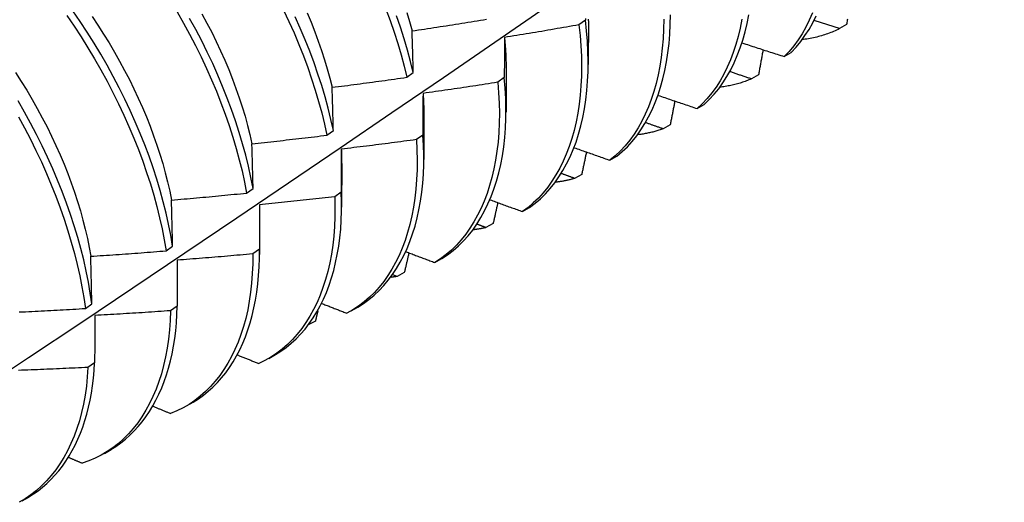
# Model space of a CAD drawing. Header units: inches. Extents: x 17 to 237, y 17 to 149.
# Tile 80 of 118: x 212.316 to 212.733, y 89.991 to 90.195. Entities that reach past the tile are written whole.
import ezdxf

# ---------------------------------------------------------------- set-up
doc = ezdxf.new("R2010")
doc.units = ezdxf.units.IN
doc.header["$MEASUREMENT"] = 0
doc.layers.add('Visible Edges(ANSI)', color=7, linetype='Continuous', lineweight=25)

msp = doc.modelspace()

# ---------------------------------------------------------------- linework, layer by layer
at = {"layer": 'Visible Edges(ANSI)'}
for p, q in [((212.55588, 90.1947), (212.55311, 90.19274)), ((212.55712, 90.19437), (212.5571, 90.17588)), ((212.66641, 90.19283), (212.6634, 90.19111)), ((212.64003, 90.17931), (212.643, 90.18109)), ((212.52232, 90.17427), (212.5223, 90.15579)), ((212.48031, 90.17055), (212.48304, 90.17253)), ((212.52156, 90.17038), (212.51878, 90.16842)), ((212.62913, 90.17156), (212.62611, 90.16984)), ((212.60319, 90.15731), (212.60617, 90.15908)), ((212.48753, 90.15418), (212.4875, 90.1357)), ((212.59177, 90.15043), (212.58875, 90.14873)), ((212.44647, 90.14603), (212.44921, 90.14801)), ((212.48712, 90.14612), (212.48433, 90.14416)), ((212.56626, 90.13545), (212.56924, 90.13721)), ((212.45273, 90.13409), (212.4527, 90.11561)), ((212.55433, 90.12945), (212.5513, 90.12777)), ((212.41252, 90.12156), (212.41526, 90.12353)), ((212.45256, 90.12192), (212.44977, 90.11996)), ((212.41793, 90.114), (212.41791, 90.09551)), ((212.52923, 90.11373), (212.53223, 90.11548)), ((212.51682, 90.10863), (212.51379, 90.10695)), ((212.37844, 90.09713), (212.3812, 90.0991)), ((212.41789, 90.09779), (212.41508, 90.09584)), ((212.38313, 90.09317), (212.38309, 90.07373)), ((212.49212, 90.09216), (212.49513, 90.09389)), ((212.4762, 90.08629), (212.47438, 90.08701)), ((212.47924, 90.08795), (212.4762, 90.08629)), ((212.34425, 90.07275), (212.34701, 90.07471)), ((212.38309, 90.07373), (212.38028, 90.07179)), ((212.45669, 90.07169), (212.45951, 90.07332)), ((212.44159, 90.06743), (212.43888, 90.06596)), ((212.4219, 90.0516), (212.42471, 90.05323)), ((212.34818, 90.04975), (212.34535, 90.04781)), ((212.3871, 90.03151), (212.38991, 90.03313)), ((212.3523, 90.01142), (212.35511, 90.01304)), ((212.3175, 89.99133), (212.32031, 89.99295))]:
    msp.add_line(p, q, dxfattribs=at)
at = {"layer": 'Visible Edges(ANSI)', "flags": 128}
for points in [[(212.29803, 90.03728), (212.32017, 90.05198), (212.34227, 90.0667), (212.36432, 90.08145), (212.38634, 90.09622), (212.40831, 90.11103), (212.43025, 90.12585), (212.45215, 90.14071), (212.474, 90.15558), (212.49582, 90.17048), (212.51759, 90.1854), (212.53933, 90.20034), (212.56102, 90.2153), (212.58268, 90.23027), (212.6043, 90.24527), (212.62587, 90.26028), (212.64741, 90.27531), (212.66891, 90.29035), (212.69037, 90.3054), (212.71179, 90.32047), (212.73316, 90.33554)], [(212.47146, 90.19938), (212.47326, 90.19453), (212.47493, 90.18969), (212.47647, 90.18487), (212.47788, 90.18007), (212.47917, 90.17529), (212.48031, 90.17055)], [(212.33641, 90.1967), (212.33948, 90.19221), (212.34246, 90.18765), (212.34535, 90.18304), (212.34814, 90.17838), (212.35083, 90.17368), (212.35342, 90.16893), (212.35591, 90.16415), (212.35829, 90.15935), (212.36056, 90.15452), (212.36272, 90.14968), (212.36477, 90.14483), (212.3667, 90.13997), (212.36851, 90.13512), (212.3702, 90.13028), (212.37176, 90.12545), (212.37321, 90.12065), (212.37452, 90.11587), (212.3757, 90.11112), (212.37675, 90.10641), (212.37766, 90.10174), (212.37844, 90.09713)], [(212.3812, 90.0991), (212.38041, 90.10372), (212.37949, 90.10839), (212.37843, 90.1131), (212.37724, 90.11785), (212.37591, 90.12263), (212.37446, 90.12744), (212.37289, 90.13227), (212.37119, 90.13712), (212.36937, 90.14197), (212.36743, 90.14682), (212.36537, 90.15167), (212.3632, 90.15651), (212.36092, 90.16134), (212.35854, 90.16614), (212.35604, 90.17092), (212.35344, 90.17566), (212.35074, 90.18036), (212.34795, 90.18502), (212.34505, 90.18962), (212.34206, 90.19417), (212.33898, 90.19866)], [(212.34707, 90.1963), (212.34956, 90.19259), (212.35197, 90.18884), (212.35431, 90.18505), (212.35657, 90.18122), (212.35875, 90.17735), (212.36085, 90.17346), (212.36287, 90.16955), (212.3648, 90.16562), (212.36665, 90.16167), (212.36841, 90.15772), (212.37008, 90.15376), (212.37165, 90.1498), (212.37313, 90.14584), (212.37452, 90.14189), (212.3758, 90.13795), (212.37699, 90.13403), (212.37808, 90.13013), (212.37906, 90.12626), (212.37994, 90.12242), (212.3807, 90.11861)], [(212.38309, 90.19819), (212.38578, 90.19348), (212.38837, 90.18873), (212.39085, 90.18395), (212.39323, 90.17915), (212.39549, 90.17432), (212.39765, 90.16948), (212.39969, 90.16463), (212.40162, 90.15977), (212.40342, 90.15492), (212.40511, 90.15008), (212.40667, 90.14526), (212.4081, 90.14045), (212.40941, 90.13567), (212.41058, 90.13093), (212.41161, 90.12622), (212.41252, 90.12156)], [(212.41526, 90.12353), (212.41435, 90.1282), (212.41331, 90.13291), (212.41212, 90.13766), (212.41081, 90.14244), (212.40937, 90.14725), (212.4078, 90.15207), (212.4061, 90.15692), (212.40429, 90.16177), (212.40235, 90.16662), (212.4003, 90.17147), (212.39814, 90.17631), (212.39586, 90.18114), (212.39348, 90.18594), (212.39098, 90.19072), (212.38839, 90.19546)], [(212.39359, 90.19737), (212.39569, 90.19348), (212.39771, 90.18956), (212.39964, 90.18563), (212.40149, 90.18169), (212.40325, 90.17773), (212.40491, 90.17377), (212.40649, 90.16981), (212.40797, 90.16585), (212.40935, 90.1619), (212.41064, 90.15797), (212.41182, 90.15405), (212.4129, 90.15015), (212.41388, 90.14628), (212.41475, 90.14244)], [(212.42817, 90.19895), (212.43043, 90.19412), (212.43258, 90.18928), (212.43462, 90.18443), (212.43654, 90.17958), (212.43834, 90.17473), (212.44002, 90.16989), (212.44157, 90.16506), (212.44299, 90.16026), (212.44429, 90.15548), (212.44545, 90.15074), (212.44647, 90.14603)], [(212.44921, 90.14801), (212.44818, 90.15272), (212.44701, 90.15747), (212.4457, 90.16225), (212.44427, 90.16705), (212.44271, 90.17188), (212.44102, 90.17672), (212.43921, 90.18157), (212.43728, 90.18642), (212.43523, 90.19127), (212.43307, 90.19611)], [(212.43809, 90.19775), (212.43975, 90.19379), (212.44133, 90.18983), (212.44281, 90.18587), (212.44419, 90.18192), (212.44547, 90.17798), (212.44665, 90.17407), (212.44773, 90.17017), (212.4487, 90.1663)], [(212.48304, 90.17253), (212.48189, 90.17728), (212.48059, 90.18205), (212.47917, 90.18686), (212.47762, 90.19168), (212.47594, 90.19652)], [(212.4803, 90.198), (212.48148, 90.19408), (212.48255, 90.19018)], [(212.48255, 90.19018), (212.48386, 90.19038), (212.48518, 90.19057), (212.48649, 90.19077), (212.48781, 90.19096), (212.48912, 90.19116), (212.49043, 90.19136), (212.49175, 90.19156), (212.49306, 90.19176), (212.49437, 90.19196), (212.49568, 90.19216), (212.497, 90.19236), (212.49831, 90.19257), (212.49962, 90.19277), (212.50093, 90.19298), (212.50225, 90.19319), (212.50356, 90.19339), (212.50487, 90.1936), (212.50618, 90.19382), (212.50749, 90.19403), (212.5088, 90.19424), (212.51011, 90.19445), (212.51142, 90.19467), (212.51273, 90.19488), (212.51404, 90.1951)], [(212.55588, 90.1954), (212.55588, 90.1947)], [(212.55709, 90.19507), (212.55708, 90.1944)], [(212.58903, 90.19509), (212.58896, 90.19092), (212.58876, 90.18685), (212.58843, 90.18286), (212.58796, 90.17898), (212.58737, 90.1752), (212.58665, 90.17152), (212.58581, 90.16796), (212.58483, 90.16451), (212.58374, 90.16118), (212.58252, 90.15797), (212.58118, 90.1549), (212.57972, 90.15196), (212.57814, 90.14915), (212.57645, 90.14649), (212.57464, 90.14397), (212.57271, 90.1416), (212.57067, 90.13939), (212.56852, 90.13734), (212.56626, 90.13545)], [(212.56924, 90.13721), (212.5715, 90.13911), (212.57364, 90.14118), (212.57567, 90.1434), (212.57759, 90.14578), (212.57939, 90.14831), (212.58108, 90.15098), (212.58265, 90.1538), (212.5841, 90.15675), (212.58543, 90.15984), (212.58664, 90.16305), (212.58772, 90.16639), (212.58869, 90.16985), (212.58952, 90.17342), (212.59023, 90.1771), (212.59081, 90.18089), (212.59127, 90.18479), (212.59159, 90.18878), (212.59178, 90.19286), (212.59184, 90.19703)], [(212.62213, 90.19507), (212.6214, 90.19139), (212.62055, 90.18783), (212.61957, 90.18439), (212.61848, 90.18106), (212.61725, 90.17787), (212.61591, 90.1748), (212.61444, 90.17186), (212.61286, 90.16906), (212.61116, 90.16641), (212.60934, 90.1639), (212.6074, 90.16155), (212.60535, 90.15935), (212.60319, 90.15731)], [(212.60617, 90.15908), (212.60832, 90.16113), (212.61037, 90.16334), (212.61229, 90.16571), (212.6141, 90.16823), (212.6158, 90.17089), (212.61737, 90.1737), (212.61883, 90.17665), (212.62016, 90.17973), (212.62138, 90.18294), (212.62247, 90.18627), (212.62343, 90.18972), (212.62427, 90.19329), (212.62499, 90.19697)], [(212.65199, 90.19776), (212.65064, 90.19469), (212.64917, 90.19176), (212.64758, 90.18898), (212.64587, 90.18633), (212.64404, 90.18384), (212.64209, 90.18149), (212.64003, 90.17931)], [(212.643, 90.18109), (212.64506, 90.18329), (212.64699, 90.18564), (212.64881, 90.18815), (212.65051, 90.19081), (212.6521, 90.1936), (212.65356, 90.19654)], [(212.66681, 90.19517), (212.66673, 90.1947), (212.66665, 90.19424), (212.66657, 90.19377), (212.66649, 90.1933), (212.66641, 90.19283)], [(212.55311, 90.19274), (212.5518, 90.1925), (212.55049, 90.19227), (212.54918, 90.19203), (212.54787, 90.1918), (212.54656, 90.19157), (212.54525, 90.19134), (212.54394, 90.19111), (212.54263, 90.19088), (212.54131, 90.19065), (212.54, 90.19043), (212.53869, 90.1902), (212.53738, 90.18998), (212.53607, 90.18976), (212.53475, 90.18953), (212.53344, 90.18931), (212.53213, 90.18909), (212.53082, 90.18888), (212.5295, 90.18866), (212.52819, 90.18844), (212.52687, 90.18823), (212.52556, 90.18801), (212.52425, 90.1878), (212.52293, 90.18759), (212.52162, 90.18738)], [(212.55311, 90.19274), (212.5536, 90.18825), (212.55395, 90.18383), (212.55417, 90.17949), (212.55424, 90.17523), (212.55418, 90.17106), (212.55399, 90.16698), (212.55367, 90.163), (212.55321, 90.15911), (212.55262, 90.15532), (212.55191, 90.15164), (212.55106, 90.14807), (212.5501, 90.14462), (212.549, 90.14129), (212.54779, 90.13808), (212.54645, 90.135), (212.545, 90.13205), (212.54343, 90.12924), (212.54174, 90.12657), (212.53993, 90.12404), (212.53801, 90.12166), (212.53598, 90.11944), (212.53384, 90.11737), (212.53159, 90.11547), (212.52923, 90.11373)], [(212.53223, 90.11548), (212.53458, 90.11723), (212.53682, 90.11915), (212.53895, 90.12123), (212.54098, 90.12346), (212.54289, 90.12585), (212.54468, 90.12839), (212.54636, 90.13107), (212.54793, 90.13389), (212.54937, 90.13685), (212.5507, 90.13994), (212.5519, 90.14316), (212.55299, 90.1465), (212.55394, 90.14997), (212.55478, 90.15354), (212.55548, 90.15723), (212.55606, 90.16102), (212.55651, 90.16492), (212.55682, 90.16891), (212.557, 90.173), (212.55705, 90.17718), (212.55697, 90.18144), (212.55674, 90.18579), (212.55638, 90.19021), (212.55588, 90.1947)], [(212.6634, 90.19111), (212.66279, 90.1908), (212.66218, 90.19051), (212.66156, 90.19023), (212.66094, 90.18995), (212.66031, 90.18969), (212.65968, 90.18943), (212.65905, 90.18919), (212.6584, 90.18895), (212.65776, 90.18872), (212.65711, 90.18851), (212.65645, 90.1883), (212.65579, 90.1881), (212.65513, 90.18791), (212.65446, 90.18773), (212.65378, 90.18756), (212.6531, 90.1874), (212.65242, 90.18725), (212.65174, 90.1871), (212.65105, 90.18697), (212.65035, 90.18685), (212.64965, 90.18673), (212.64895, 90.18663), (212.64824, 90.18653), (212.64753, 90.18645)], [(212.6634, 90.19111), (212.66295, 90.19125), (212.66251, 90.1914), (212.66206, 90.19154), (212.66161, 90.19168), (212.66117, 90.19183), (212.66072, 90.19197), (212.66028, 90.19212), (212.65983, 90.19226), (212.65938, 90.19241), (212.65894, 90.19255), (212.65849, 90.19269), (212.65804, 90.19284), (212.6576, 90.19298), (212.65715, 90.19313), (212.65671, 90.19327), (212.65626, 90.19342), (212.65582, 90.19356), (212.65537, 90.19371), (212.65492, 90.19385), (212.65448, 90.194), (212.65403, 90.19415), (212.65359, 90.19429), (212.65314, 90.19444), (212.6527, 90.19458)], [(212.48304, 90.17253), (212.48302, 90.17328), (212.483, 90.17403), (212.48298, 90.17477), (212.48296, 90.17551), (212.48294, 90.17626), (212.48292, 90.177), (212.4829, 90.17774), (212.48288, 90.17848), (212.48286, 90.17922), (212.48284, 90.17996), (212.48282, 90.1807), (212.4828, 90.18143), (212.48278, 90.18217), (212.48276, 90.1829), (212.48274, 90.18363), (212.48272, 90.18437), (212.48269, 90.1851), (212.48267, 90.18583), (212.48265, 90.18656), (212.48263, 90.18728), (212.48261, 90.18801), (212.48259, 90.18874), (212.48257, 90.18946), (212.48255, 90.19018)], [(212.52162, 90.18738), (212.52161, 90.18668), (212.52161, 90.18599), (212.52161, 90.18529), (212.5216, 90.18459), (212.5216, 90.18389), (212.5216, 90.18318), (212.52159, 90.18248), (212.52159, 90.18178), (212.52159, 90.18107), (212.52158, 90.18037), (212.52158, 90.17966), (212.52158, 90.17895), (212.52158, 90.17824), (212.52157, 90.17753), (212.52157, 90.17682), (212.52157, 90.17611), (212.52157, 90.1754), (212.52157, 90.17468), (212.52156, 90.17397), (212.52156, 90.17325), (212.52156, 90.17254), (212.52156, 90.17182), (212.52156, 90.1711), (212.52156, 90.17038)], [(212.52162, 90.18738), (212.52168, 90.18682), (212.52173, 90.18626), (212.52178, 90.1857), (212.52183, 90.18514), (212.52188, 90.18458), (212.52193, 90.18403), (212.52197, 90.18348), (212.52201, 90.18292), (212.52205, 90.18237), (212.52208, 90.18182), (212.52212, 90.18128), (212.52214, 90.18073), (212.52217, 90.18019), (212.5222, 90.17964), (212.52222, 90.1791), (212.52224, 90.17856), (212.52225, 90.17802), (212.52227, 90.17749), (212.52228, 90.17695), (212.52229, 90.17642), (212.52229, 90.17589), (212.5223, 90.17535), (212.5223, 90.17483), (212.5223, 90.1743)], [(212.62225, 90.18507), (212.62299, 90.18483), (212.62373, 90.18459), (212.62447, 90.18434), (212.62521, 90.1841), (212.62595, 90.18386), (212.62669, 90.18362), (212.62743, 90.18338), (212.62817, 90.18314), (212.62891, 90.1829), (212.62965, 90.18266), (212.63039, 90.18242), (212.63113, 90.18218), (212.63187, 90.18194), (212.63261, 90.1817), (212.63335, 90.18146), (212.63409, 90.18122), (212.63483, 90.18098), (212.63557, 90.18074), (212.63632, 90.1805), (212.63706, 90.18026), (212.6378, 90.18002), (212.63854, 90.17979), (212.63929, 90.17955), (212.64003, 90.17931)], [(212.63108, 90.18219), (212.631, 90.18175), (212.63091, 90.18131), (212.63083, 90.18087), (212.63075, 90.18042), (212.63067, 90.17998), (212.63059, 90.17954), (212.63051, 90.17909), (212.63043, 90.17865), (212.63035, 90.17821), (212.63027, 90.17777), (212.63019, 90.17732), (212.63011, 90.17688), (212.63003, 90.17644), (212.62995, 90.17599), (212.62986, 90.17555), (212.62978, 90.17511), (212.6297, 90.17466), (212.62962, 90.17422), (212.62954, 90.17378), (212.62946, 90.17333), (212.62937, 90.17289), (212.62929, 90.17244), (212.62921, 90.172), (212.62913, 90.17156)], [(212.31472, 90.17257), (212.31714, 90.16882), (212.31947, 90.16503), (212.32174, 90.1612), (212.32392, 90.15734), (212.32602, 90.15345), (212.32804, 90.14954), (212.32997, 90.14561), (212.33181, 90.14166), (212.33357, 90.13771), (212.33524, 90.13375), (212.33681, 90.12978), (212.3383, 90.12582), (212.33968, 90.12187), (212.34097, 90.11794), (212.34216, 90.11402), (212.34325, 90.11012), (212.34423, 90.10624), (212.34511, 90.1024), (212.34589, 90.09859), (212.34656, 90.09483)], [(212.4487, 90.1663), (212.45002, 90.16646), (212.45134, 90.16663), (212.45266, 90.16679), (212.45398, 90.16696), (212.45529, 90.16713), (212.45661, 90.1673), (212.45793, 90.16747), (212.45925, 90.16765), (212.46057, 90.16782), (212.46189, 90.168), (212.4632, 90.16817), (212.46452, 90.16835), (212.46584, 90.16853), (212.46715, 90.1687), (212.46847, 90.16888), (212.46979, 90.16907), (212.4711, 90.16925), (212.47242, 90.16943), (212.47374, 90.16961), (212.47505, 90.1698), (212.47637, 90.16999), (212.47768, 90.17017), (212.479, 90.17036), (212.48031, 90.17055)], [(212.49513, 90.09389), (212.49757, 90.09549), (212.49991, 90.09726), (212.50214, 90.09919), (212.50427, 90.10128), (212.50628, 90.10353), (212.50818, 90.10592), (212.50997, 90.10847), (212.51165, 90.11116), (212.51321, 90.11399), (212.51465, 90.11695), (212.51597, 90.12005), (212.51717, 90.12327), (212.51825, 90.12662), (212.5192, 90.13008), (212.52003, 90.13366), (212.52073, 90.13735), (212.5213, 90.14115), (212.52175, 90.14505), (212.52205, 90.14905), (212.52223, 90.15314), (212.52227, 90.15733), (212.52217, 90.1616), (212.52193, 90.16595), (212.52156, 90.17038)], [(212.62611, 90.16984), (212.62573, 90.16997), (212.62536, 90.1701), (212.62498, 90.17023), (212.6246, 90.17035), (212.62422, 90.17048), (212.62385, 90.17061), (212.62347, 90.17074), (212.62309, 90.17086), (212.62271, 90.17099), (212.62234, 90.17112), (212.62196, 90.17125), (212.62158, 90.17137), (212.6212, 90.1715), (212.62083, 90.17163), (212.62045, 90.17176), (212.62007, 90.17189), (212.6197, 90.17201), (212.61932, 90.17214), (212.61894, 90.17227), (212.61856, 90.1724), (212.61819, 90.17253), (212.61781, 90.17266), (212.61743, 90.17278), (212.61706, 90.17291)], [(212.44921, 90.14801), (212.44919, 90.14879), (212.44917, 90.14956), (212.44915, 90.15033), (212.44913, 90.1511), (212.44911, 90.15187), (212.44909, 90.15264), (212.44907, 90.1534), (212.44904, 90.15417), (212.44902, 90.15494), (212.449, 90.1557), (212.44898, 90.15646), (212.44896, 90.15723), (212.44894, 90.15799), (212.44892, 90.15875), (212.4489, 90.15951), (212.44887, 90.16027), (212.44885, 90.16102), (212.44883, 90.16178), (212.44881, 90.16253), (212.44879, 90.16329), (212.44877, 90.16404), (212.44874, 90.16479), (212.44872, 90.16555), (212.4487, 90.1663)], [(212.51878, 90.16842), (212.51746, 90.16821), (212.51615, 90.168), (212.51483, 90.1678), (212.51352, 90.16759), (212.5122, 90.16739), (212.51088, 90.16719), (212.50957, 90.16699), (212.50825, 90.16679), (212.50693, 90.16659), (212.50561, 90.16639), (212.5043, 90.1662), (212.50298, 90.166), (212.50166, 90.16581), (212.50034, 90.16561), (212.49902, 90.16542), (212.4977, 90.16523), (212.49639, 90.16504), (212.49507, 90.16485), (212.49375, 90.16466), (212.49243, 90.16448), (212.49111, 90.16429), (212.48979, 90.16411), (212.48847, 90.16392), (212.48715, 90.16374)], [(212.51878, 90.16842), (212.51915, 90.16399), (212.51937, 90.15965), (212.51946, 90.15538), (212.51941, 90.1512), (212.51923, 90.14712), (212.51891, 90.14313), (212.51846, 90.13923), (212.51787, 90.13544), (212.51716, 90.13176), (212.51632, 90.12819), (212.51536, 90.12473), (212.51427, 90.1214), (212.51306, 90.11818), (212.51173, 90.1151), (212.51028, 90.11215), (212.50871, 90.10933), (212.50703, 90.10665), (212.50523, 90.10411), (212.50332, 90.10173), (212.50129, 90.09949), (212.49916, 90.09741), (212.49692, 90.0955), (212.49458, 90.09374), (212.49212, 90.09216)], [(212.62611, 90.16984), (212.62559, 90.16962), (212.62507, 90.16941), (212.62454, 90.1692), (212.62401, 90.169), (212.62348, 90.1688), (212.62294, 90.16861), (212.6224, 90.16843), (212.62185, 90.16825), (212.62131, 90.16808), (212.62076, 90.16792), (212.6202, 90.16777), (212.61965, 90.16762), (212.61909, 90.16747), (212.61852, 90.16734), (212.61796, 90.16721), (212.61739, 90.16708), (212.61682, 90.16697), (212.61625, 90.16686), (212.61567, 90.16675), (212.61509, 90.16666), (212.61451, 90.16657), (212.61392, 90.16648), (212.61333, 90.1664), (212.61274, 90.16633)], [(212.48715, 90.16374), (212.48715, 90.16302), (212.48714, 90.1623), (212.48714, 90.16157), (212.48714, 90.16084), (212.48714, 90.16012), (212.48714, 90.15939), (212.48713, 90.15866), (212.48713, 90.15793), (212.48713, 90.1572), (212.48713, 90.15647), (212.48713, 90.15574), (212.48713, 90.155), (212.48713, 90.15427), (212.48713, 90.15353), (212.48713, 90.15279), (212.48712, 90.15206), (212.48712, 90.15132), (212.48712, 90.15058), (212.48712, 90.14984), (212.48712, 90.14909), (212.48712, 90.14835), (212.48712, 90.14761), (212.48712, 90.14686), (212.48712, 90.14612)], [(212.48715, 90.16374), (212.48718, 90.16333), (212.48721, 90.16293), (212.48724, 90.16252), (212.48726, 90.16212), (212.48729, 90.16171), (212.48731, 90.16131), (212.48734, 90.16091), (212.48736, 90.16051), (212.48738, 90.16011), (212.4874, 90.15971), (212.48741, 90.15931), (212.48743, 90.15891), (212.48744, 90.15851), (212.48746, 90.15812), (212.48747, 90.15772), (212.48748, 90.15732), (212.48749, 90.15693), (212.4875, 90.15654), (212.4875, 90.15615), (212.48751, 90.15575), (212.48751, 90.15536), (212.48751, 90.15497), (212.48751, 90.15459), (212.48751, 90.1542)], [(212.58674, 90.16286), (212.58742, 90.16263), (212.58811, 90.1624), (212.58879, 90.16217), (212.58948, 90.16193), (212.59016, 90.1617), (212.59084, 90.16147), (212.59153, 90.16124), (212.59221, 90.161), (212.5929, 90.16077), (212.59358, 90.16054), (212.59427, 90.16031), (212.59495, 90.16008), (212.59564, 90.15985), (212.59632, 90.15961), (212.59701, 90.15938), (212.5977, 90.15915), (212.59838, 90.15892), (212.59907, 90.15869), (212.59975, 90.15846), (212.60044, 90.15823), (212.60113, 90.158), (212.60181, 90.15777), (212.6025, 90.15754), (212.60319, 90.15731)], [(212.34701, 90.07471), (212.34635, 90.07928), (212.34555, 90.0839), (212.34462, 90.08858), (212.34355, 90.09329), (212.34235, 90.09804), (212.34102, 90.10283), (212.33956, 90.10764), (212.33798, 90.11247), (212.33627, 90.11731), (212.33445, 90.12217), (212.3325, 90.12702), (212.33044, 90.13187), (212.32827, 90.13671), (212.32599, 90.14154), (212.3236, 90.14634), (212.3211, 90.15111), (212.3185, 90.15585), (212.31579, 90.16055)], [(212.59374, 90.16049), (212.59365, 90.16007), (212.59357, 90.15965), (212.59349, 90.15923), (212.59341, 90.15881), (212.59333, 90.15839), (212.59325, 90.15798), (212.59317, 90.15756), (212.59308, 90.15714), (212.593, 90.15672), (212.59292, 90.1563), (212.59284, 90.15588), (212.59276, 90.15546), (212.59267, 90.15504), (212.59259, 90.15462), (212.59251, 90.1542), (212.59243, 90.15379), (212.59235, 90.15337), (212.59226, 90.15295), (212.59218, 90.15253), (212.5921, 90.15211), (212.59202, 90.15169), (212.59193, 90.15127), (212.59185, 90.15085), (212.59177, 90.15043)], [(212.31589, 90.15387), (212.31848, 90.14913), (212.32097, 90.14435), (212.32335, 90.13955), (212.32563, 90.13472), (212.32779, 90.12988), (212.32984, 90.12503), (212.33178, 90.12018), (212.33359, 90.11532), (212.33529, 90.11048), (212.33686, 90.10565), (212.33831, 90.10084), (212.33963, 90.09606), (212.34082, 90.09131), (212.34188, 90.0866), (212.34281, 90.08193), (212.3436, 90.07731), (212.34425, 90.07275)], [(212.58875, 90.14873), (212.58844, 90.14884), (212.58813, 90.14895), (212.58783, 90.14905), (212.58752, 90.14916), (212.58721, 90.14927), (212.58691, 90.14938), (212.5866, 90.14948), (212.5863, 90.14959), (212.58599, 90.1497), (212.58568, 90.14981), (212.58538, 90.14992), (212.58507, 90.15002), (212.58476, 90.15013), (212.58446, 90.15024), (212.58415, 90.15035), (212.58385, 90.15046), (212.58354, 90.15056), (212.58324, 90.15067), (212.58293, 90.15078), (212.58262, 90.15089), (212.58232, 90.151), (212.58201, 90.1511), (212.58171, 90.15121), (212.5814, 90.15132)], [(212.41475, 90.14244), (212.41608, 90.14257), (212.4174, 90.14271), (212.41872, 90.14285), (212.42004, 90.143), (212.42137, 90.14314), (212.42269, 90.14328), (212.42401, 90.14342), (212.42534, 90.14357), (212.42666, 90.14372), (212.42798, 90.14386), (212.4293, 90.14401), (212.43062, 90.14416), (212.43195, 90.14431), (212.43327, 90.14446), (212.43459, 90.14462), (212.43591, 90.14477), (212.43723, 90.14492), (212.43855, 90.14508), (212.43987, 90.14524), (212.44119, 90.14539), (212.44251, 90.14555), (212.44383, 90.14571), (212.44515, 90.14587), (212.44647, 90.14603)], [(212.4595, 90.07332), (212.46191, 90.07482), (212.46423, 90.07649), (212.46644, 90.07831), (212.46855, 90.08029), (212.47056, 90.08241), (212.47247, 90.08468), (212.47427, 90.08709), (212.47596, 90.08964), (212.47755, 90.09232), (212.47902, 90.09513), (212.48038, 90.09807), (212.48163, 90.10113), (212.48276, 90.10431), (212.48377, 90.1076), (212.48467, 90.11101), (212.48544, 90.11452), (212.4861, 90.11815), (212.48663, 90.12187), (212.48703, 90.12569), (212.48731, 90.1296), (212.48746, 90.1336), (212.48748, 90.13769), (212.48737, 90.14186), (212.48712, 90.14612)], [(212.58875, 90.14873), (212.58832, 90.14858), (212.58789, 90.14843), (212.58746, 90.14828), (212.58702, 90.14814), (212.58659, 90.14801), (212.58615, 90.14788), (212.58571, 90.14775), (212.58527, 90.14762), (212.58483, 90.14751), (212.58438, 90.14739), (212.58393, 90.14728), (212.58348, 90.14717), (212.58303, 90.14707), (212.58258, 90.14697), (212.58212, 90.14688), (212.58167, 90.14679), (212.58121, 90.1467), (212.58075, 90.14662), (212.58029, 90.14654), (212.57982, 90.14647), (212.57936, 90.1464), (212.57889, 90.14634), (212.57842, 90.14628), (212.57795, 90.14622)], [(212.41526, 90.12353), (212.41524, 90.12433), (212.41522, 90.12513), (212.4152, 90.12593), (212.41518, 90.12672), (212.41516, 90.12752), (212.41514, 90.12831), (212.41512, 90.12911), (212.4151, 90.1299), (212.41508, 90.13069), (212.41506, 90.13148), (212.41503, 90.13227), (212.41501, 90.13306), (212.41499, 90.13384), (212.41497, 90.13463), (212.41495, 90.13541), (212.41493, 90.1362), (212.41491, 90.13698), (212.41488, 90.13776), (212.41486, 90.13855), (212.41484, 90.13933), (212.41482, 90.14011), (212.4148, 90.14088), (212.41477, 90.14166), (212.41475, 90.14244)], [(212.48433, 90.14416), (212.48301, 90.14398), (212.48169, 90.1438), (212.48037, 90.14362), (212.47905, 90.14345), (212.47773, 90.14327), (212.4764, 90.1431), (212.47508, 90.14293), (212.47376, 90.14276), (212.47244, 90.14258), (212.47111, 90.14242), (212.46979, 90.14225), (212.46847, 90.14208), (212.46714, 90.14191), (212.46582, 90.14175), (212.4645, 90.14158), (212.46317, 90.14142), (212.46185, 90.14126), (212.46052, 90.1411), (212.4592, 90.14094), (212.45788, 90.14078), (212.45655, 90.14062), (212.45523, 90.14047), (212.4539, 90.14031), (212.45258, 90.14016)], [(212.48433, 90.14416), (212.48457, 90.1398), (212.48467, 90.13553), (212.48463, 90.13135), (212.48446, 90.12725), (212.48415, 90.12326), (212.4837, 90.11936), (212.48313, 90.11556), (212.48242, 90.11188), (212.48159, 90.1083), (212.48063, 90.10484), (212.47955, 90.1015), (212.47834, 90.09829), (212.47701, 90.0952), (212.47556, 90.09224), (212.474, 90.08941), (212.47232, 90.08673), (212.47053, 90.08419), (212.46862, 90.08179), (212.4666, 90.07955), (212.46448, 90.07746), (212.46225, 90.07553), (212.45991, 90.07376), (212.45747, 90.07216), (212.45493, 90.07073)], [(212.55119, 90.14074), (212.55181, 90.14052), (212.55244, 90.1403), (212.55307, 90.14007), (212.55369, 90.13985), (212.55432, 90.13963), (212.55495, 90.13941), (212.55557, 90.13919), (212.5562, 90.13897), (212.55683, 90.13875), (212.55746, 90.13853), (212.55808, 90.13831), (212.55871, 90.13809), (212.55934, 90.13787), (212.55997, 90.13765), (212.5606, 90.13743), (212.56122, 90.13721), (212.56185, 90.13699), (212.56248, 90.13677), (212.56311, 90.13655), (212.56374, 90.13633), (212.56437, 90.13611), (212.565, 90.13589), (212.56563, 90.13567), (212.56626, 90.13545)], [(212.45258, 90.14016), (212.45257, 90.13941), (212.45257, 90.13866), (212.45257, 90.13791), (212.45257, 90.13716), (212.45257, 90.13641), (212.45257, 90.13565), (212.45257, 90.1349), (212.45257, 90.13414), (212.45257, 90.13338), (212.45257, 90.13263), (212.45257, 90.13187), (212.45257, 90.13111), (212.45257, 90.13035), (212.45257, 90.12959), (212.45256, 90.12882), (212.45256, 90.12806), (212.45256, 90.1273), (212.45256, 90.12653), (212.45256, 90.12576), (212.45256, 90.125), (212.45256, 90.12423), (212.45256, 90.12346), (212.45256, 90.12269), (212.45256, 90.12192)], [(212.45258, 90.14016), (212.45259, 90.1399), (212.4526, 90.13965), (212.45261, 90.13939), (212.45262, 90.13913), (212.45263, 90.13888), (212.45264, 90.13862), (212.45265, 90.13837), (212.45266, 90.13812), (212.45267, 90.13786), (212.45268, 90.13761), (212.45268, 90.13736), (212.45269, 90.1371), (212.4527, 90.13685), (212.4527, 90.1366), (212.45271, 90.13635), (212.45271, 90.1361), (212.45271, 90.13585), (212.45272, 90.13559), (212.45272, 90.13534), (212.45272, 90.13509), (212.45272, 90.13485), (212.45272, 90.1346), (212.45272, 90.13435), (212.45272, 90.1341)], [(212.55631, 90.13893), (212.55623, 90.13854), (212.55615, 90.13814), (212.55606, 90.13775), (212.55598, 90.13735), (212.5559, 90.13696), (212.55582, 90.13656), (212.55574, 90.13617), (212.55565, 90.13577), (212.55557, 90.13538), (212.55549, 90.13498), (212.55541, 90.13459), (212.55532, 90.13419), (212.55524, 90.1338), (212.55516, 90.1334), (212.55508, 90.13301), (212.55499, 90.13261), (212.55491, 90.13222), (212.55483, 90.13182), (212.55475, 90.13143), (212.55466, 90.13103), (212.55458, 90.13064), (212.5545, 90.13024), (212.55441, 90.12985), (212.55433, 90.12945)], [(212.5513, 90.12777), (212.55107, 90.12785), (212.55084, 90.12794), (212.55061, 90.12802), (212.55037, 90.12811), (212.55014, 90.12819), (212.54991, 90.12828), (212.54968, 90.12836), (212.54944, 90.12845), (212.54921, 90.12853), (212.54898, 90.12862), (212.54875, 90.1287), (212.54852, 90.12879), (212.54828, 90.12887), (212.54805, 90.12896), (212.54782, 90.12904), (212.54759, 90.12913), (212.54736, 90.12921), (212.54712, 90.1293), (212.54689, 90.12938), (212.54666, 90.12947), (212.54643, 90.12955), (212.5462, 90.12964), (212.54596, 90.12972), (212.54573, 90.12981)], [(212.5513, 90.12777), (212.55098, 90.12767), (212.55065, 90.12758), (212.55032, 90.12748), (212.54999, 90.1274), (212.54966, 90.12731), (212.54932, 90.12722), (212.54899, 90.12714), (212.54865, 90.12706), (212.54832, 90.12699), (212.54798, 90.12691), (212.54764, 90.12684), (212.5473, 90.12677), (212.54696, 90.1267), (212.54662, 90.12664), (212.54628, 90.12657), (212.54594, 90.12651), (212.54559, 90.12645), (212.54525, 90.1264), (212.5449, 90.12634), (212.54455, 90.12629), (212.54421, 90.12624), (212.54386, 90.1262), (212.54351, 90.12615), (212.54316, 90.12611)], [(212.3807, 90.11861), (212.38203, 90.11872), (212.38336, 90.11883), (212.38468, 90.11895), (212.38601, 90.11906), (212.38734, 90.11918), (212.38866, 90.11929), (212.38999, 90.11941), (212.39132, 90.11953), (212.39264, 90.11965), (212.39397, 90.11977), (212.39529, 90.11989), (212.39662, 90.12001), (212.39794, 90.12013), (212.39927, 90.12026), (212.40059, 90.12038), (212.40192, 90.12051), (212.40324, 90.12064), (212.40457, 90.12077), (212.40589, 90.1209), (212.40722, 90.12103), (212.40854, 90.12116), (212.40987, 90.12129), (212.41119, 90.12142), (212.41252, 90.12156)], [(212.44977, 90.11996), (212.44988, 90.11568), (212.44985, 90.11149), (212.44969, 90.10739), (212.44939, 90.10338), (212.44895, 90.09948), (212.44838, 90.09568), (212.44768, 90.09199), (212.44686, 90.08841), (212.4459, 90.08495), (212.44482, 90.0816), (212.44362, 90.07838), (212.44229, 90.07529), (212.44085, 90.07233), (212.43929, 90.0695), (212.43762, 90.06681), (212.43583, 90.06426), (212.43393, 90.06186), (212.43191, 90.0596), (212.4298, 90.05751), (212.42757, 90.05556), (212.42524, 90.05378), (212.42281, 90.05217), (212.42028, 90.05072), (212.41765, 90.04944)], [(212.44977, 90.11996), (212.44844, 90.11981), (212.44711, 90.11966), (212.44579, 90.11951), (212.44446, 90.11937), (212.44314, 90.11922), (212.44181, 90.11907), (212.44048, 90.11893), (212.43916, 90.11878), (212.43783, 90.11864), (212.4365, 90.1185), (212.43517, 90.11836), (212.43385, 90.11822), (212.43252, 90.11808), (212.43119, 90.11795), (212.42986, 90.11781), (212.42853, 90.11768), (212.4272, 90.11754), (212.42588, 90.11741), (212.42455, 90.11728), (212.42322, 90.11715), (212.42189, 90.11702), (212.42056, 90.11689), (212.41923, 90.11676), (212.4179, 90.11664)], [(212.4247, 90.05323), (212.42701, 90.05468), (212.42923, 90.05628), (212.43137, 90.05801), (212.43341, 90.05989), (212.43535, 90.0619), (212.43721, 90.06405), (212.43896, 90.06632), (212.44062, 90.06872), (212.44218, 90.07125), (212.44364, 90.0739), (212.44499, 90.07666), (212.44624, 90.07954), (212.44739, 90.08254), (212.44843, 90.08564), (212.44935, 90.08884), (212.45017, 90.09215), (212.45088, 90.09556), (212.45147, 90.09906), (212.45195, 90.10265), (212.45231, 90.10634), (212.45256, 90.11011), (212.45268, 90.11397), (212.45268, 90.1179), (212.45256, 90.12192)], [(212.3812, 90.0991), (212.38118, 90.09992), (212.38116, 90.10075), (212.38114, 90.10157), (212.38112, 90.10239), (212.3811, 90.10321), (212.38108, 90.10403), (212.38106, 90.10485), (212.38104, 90.10567), (212.38102, 90.10648), (212.381, 90.1073), (212.38098, 90.10811), (212.38096, 90.10893), (212.38094, 90.10974), (212.38092, 90.11055), (212.3809, 90.11136), (212.38088, 90.11217), (212.38085, 90.11298), (212.38083, 90.11379), (212.38081, 90.11459), (212.38079, 90.1154), (212.38077, 90.1162), (212.38075, 90.11701), (212.38073, 90.11781), (212.3807, 90.11861)], [(212.4179, 90.11664), (212.4179, 90.11586), (212.4179, 90.11509), (212.4179, 90.11431), (212.4179, 90.11353), (212.4179, 90.11275), (212.4179, 90.11198), (212.4179, 90.1112), (212.4179, 90.11041), (212.4179, 90.10963), (212.41789, 90.10885), (212.41789, 90.10807), (212.41789, 90.10728), (212.41789, 90.10649), (212.41789, 90.10571), (212.41789, 90.10492), (212.41789, 90.10413), (212.41789, 90.10334), (212.41789, 90.10255), (212.41789, 90.10176), (212.41789, 90.10097), (212.41789, 90.10017), (212.41789, 90.09938), (212.41789, 90.09858), (212.41789, 90.09779)], [(212.4179, 90.11664), (212.4179, 90.11652), (212.41791, 90.11641), (212.41791, 90.1163), (212.41791, 90.11619), (212.41791, 90.11608), (212.41791, 90.11597), (212.41792, 90.11586), (212.41792, 90.11575), (212.41792, 90.11564), (212.41792, 90.11553), (212.41792, 90.11542), (212.41792, 90.11531), (212.41792, 90.1152), (212.41792, 90.11509), (212.41793, 90.11499), (212.41793, 90.11488), (212.41793, 90.11477), (212.41793, 90.11466), (212.41793, 90.11455), (212.41793, 90.11444), (212.41793, 90.11433), (212.41793, 90.11422), (212.41793, 90.11411), (212.41793, 90.114)], [(212.5156, 90.1187), (212.51617, 90.11849), (212.51673, 90.11828), (212.5173, 90.11807), (212.51787, 90.11787), (212.51843, 90.11766), (212.519, 90.11745), (212.51957, 90.11724), (212.52014, 90.11704), (212.5207, 90.11683), (212.52127, 90.11662), (212.52184, 90.11641), (212.52241, 90.11621), (212.52297, 90.116), (212.52354, 90.11579), (212.52411, 90.11559), (212.52468, 90.11538), (212.52525, 90.11517), (212.52582, 90.11497), (212.52639, 90.11476), (212.52696, 90.11455), (212.52753, 90.11435), (212.5281, 90.11414), (212.52866, 90.11394), (212.52923, 90.11373)], [(212.5188, 90.11753), (212.51872, 90.11715), (212.51863, 90.11678), (212.51855, 90.11641), (212.51847, 90.11604), (212.51839, 90.11567), (212.51831, 90.1153), (212.51822, 90.11493), (212.51814, 90.11456), (212.51806, 90.11419), (212.51798, 90.11382), (212.5179, 90.11345), (212.51781, 90.11308), (212.51773, 90.11271), (212.51765, 90.11234), (212.51757, 90.11197), (212.51748, 90.1116), (212.5174, 90.11122), (212.51732, 90.11085), (212.51724, 90.11048), (212.51715, 90.11011), (212.51707, 90.10974), (212.51699, 90.10937), (212.5169, 90.109), (212.51682, 90.10863)], [(212.51379, 90.10695), (212.51363, 90.10701), (212.51348, 90.10707), (212.51332, 90.10713), (212.51316, 90.10719), (212.51301, 90.10725), (212.51285, 90.10731), (212.5127, 90.10737), (212.51254, 90.10742), (212.51239, 90.10748), (212.51223, 90.10754), (212.51208, 90.1076), (212.51192, 90.10766), (212.51177, 90.10772), (212.51161, 90.10778), (212.51146, 90.10784), (212.5113, 90.1079), (212.51114, 90.10796), (212.51099, 90.10801), (212.51083, 90.10807), (212.51068, 90.10813), (212.51052, 90.10819), (212.51037, 90.10825), (212.51021, 90.10831), (212.51006, 90.10837)], [(212.51379, 90.10695), (212.51357, 90.1069), (212.51334, 90.10685), (212.51312, 90.1068), (212.5129, 90.10675), (212.51268, 90.10671), (212.51245, 90.10666), (212.51223, 90.10661), (212.51201, 90.10657), (212.51178, 90.10653), (212.51156, 90.10649), (212.51133, 90.10644), (212.51111, 90.1064), (212.51088, 90.10636), (212.51065, 90.10633), (212.51043, 90.10629), (212.5102, 90.10625), (212.50997, 90.10622), (212.50974, 90.10619), (212.50951, 90.10615), (212.50928, 90.10612), (212.50905, 90.10609), (212.50882, 90.10606), (212.50859, 90.10603), (212.50836, 90.106)], [(212.34656, 90.09483), (212.34789, 90.09491), (212.34922, 90.09499), (212.35054, 90.09508), (212.35187, 90.09517), (212.3532, 90.09526), (212.35453, 90.09535), (212.35586, 90.09544), (212.35719, 90.09553), (212.35852, 90.09562), (212.35985, 90.09571), (212.36118, 90.09581), (212.36251, 90.0959), (212.36383, 90.096), (212.36516, 90.0961), (212.36649, 90.0962), (212.36782, 90.0963), (212.36915, 90.0964), (212.37047, 90.0965), (212.3718, 90.0966), (212.37313, 90.0967), (212.37446, 90.09681), (212.37578, 90.09691), (212.37711, 90.09702), (212.37844, 90.09713)], [(212.41508, 90.09584), (212.41507, 90.09164), (212.41492, 90.08753), (212.41462, 90.08351), (212.4142, 90.0796), (212.41364, 90.0758), (212.41295, 90.0721), (212.41212, 90.06852), (212.41117, 90.06505), (212.4101, 90.0617), (212.4089, 90.05848), (212.40758, 90.05538), (212.40614, 90.05241), (212.40459, 90.04958), (212.40291, 90.04688), (212.40113, 90.04433), (212.39923, 90.04192), (212.39723, 90.03966), (212.39511, 90.03755), (212.39289, 90.0356), (212.39057, 90.03381), (212.38815, 90.03218), (212.38563, 90.03072), (212.38301, 90.02943), (212.38029, 90.02831)], [(212.41508, 90.09584), (212.41375, 90.09572), (212.41242, 90.09559), (212.41109, 90.09547), (212.40976, 90.09535), (212.40843, 90.09523), (212.4071, 90.09511), (212.40577, 90.095), (212.40444, 90.09488), (212.40311, 90.09477), (212.40178, 90.09465), (212.40044, 90.09454), (212.39911, 90.09443), (212.39778, 90.09432), (212.39645, 90.09421), (212.39512, 90.0941), (212.39379, 90.09399), (212.39245, 90.09389), (212.39112, 90.09378), (212.38979, 90.09368), (212.38846, 90.09358), (212.38712, 90.09347), (212.38579, 90.09337), (212.38446, 90.09327), (212.38313, 90.09317)], [(212.38989, 90.03316), (212.39211, 90.03454), (212.39424, 90.03606), (212.39629, 90.03771), (212.39826, 90.03949), (212.40014, 90.0414), (212.40194, 90.04342), (212.40365, 90.04557), (212.40527, 90.04783), (212.4068, 90.0502), (212.40824, 90.05269), (212.40958, 90.05529), (212.41083, 90.05799), (212.41199, 90.0608), (212.41304, 90.06371), (212.414, 90.06671), (212.41485, 90.06982), (212.4156, 90.07301), (212.41625, 90.0763), (212.4168, 90.07968), (212.41723, 90.08314), (212.41756, 90.08668), (212.41778, 90.09031), (212.41789, 90.09401), (212.41789, 90.09779)], [(212.4812, 90.09627), (212.48112, 90.09593), (212.48104, 90.09558), (212.48096, 90.09523), (212.48088, 90.09489), (212.4808, 90.09454), (212.48072, 90.09419), (212.48063, 90.09385), (212.48055, 90.0935), (212.48047, 90.09315), (212.48039, 90.09281), (212.48031, 90.09246), (212.48023, 90.09211), (212.48014, 90.09177), (212.48006, 90.09142), (212.47998, 90.09107), (212.4799, 90.09073), (212.47982, 90.09038), (212.47973, 90.09003), (212.47965, 90.08969), (212.47957, 90.08934), (212.47949, 90.08899), (212.47941, 90.08865), (212.47932, 90.0883), (212.47924, 90.08795)], [(212.47998, 90.09674), (212.48048, 90.09655), (212.48099, 90.09635), (212.48149, 90.09616), (212.482, 90.09597), (212.4825, 90.09578), (212.48301, 90.09559), (212.48351, 90.0954), (212.48402, 90.09521), (212.48452, 90.09502), (212.48503, 90.09482), (212.48554, 90.09463), (212.48604, 90.09444), (212.48655, 90.09425), (212.48705, 90.09406), (212.48756, 90.09387), (212.48807, 90.09368), (212.48857, 90.09349), (212.48908, 90.0933), (212.48959, 90.09311), (212.49009, 90.09292), (212.4906, 90.09273), (212.49111, 90.09254), (212.49162, 90.09235), (212.49212, 90.09216)], [(212.34701, 90.07471), (212.347, 90.07556), (212.34698, 90.07641), (212.34696, 90.07726), (212.34694, 90.0781), (212.34692, 90.07895), (212.34691, 90.07979), (212.34689, 90.08064), (212.34687, 90.08148), (212.34685, 90.08232), (212.34683, 90.08316), (212.34681, 90.084), (212.34679, 90.08484), (212.34678, 90.08568), (212.34676, 90.08651), (212.34674, 90.08735), (212.34672, 90.08818), (212.3467, 90.08902), (212.34668, 90.08985), (212.34666, 90.09068), (212.34664, 90.09151), (212.34662, 90.09234), (212.3466, 90.09317), (212.34658, 90.094), (212.34656, 90.09483)], [(212.4762, 90.08629), (212.47609, 90.08627), (212.47598, 90.08625), (212.47587, 90.08623), (212.47577, 90.08622), (212.47566, 90.0862), (212.47555, 90.08618), (212.47544, 90.08616), (212.47533, 90.08615), (212.47522, 90.08613), (212.47511, 90.08611), (212.475, 90.0861), (212.47489, 90.08608), (212.47478, 90.08606), (212.47467, 90.08605), (212.47456, 90.08603), (212.47445, 90.08602), (212.47434, 90.086), (212.47423, 90.08599), (212.47412, 90.08597), (212.47401, 90.08596), (212.4739, 90.08594), (212.47379, 90.08593), (212.47368, 90.08592), (212.47356, 90.0859)], [(212.44432, 90.07486), (212.44476, 90.07469), (212.44521, 90.07452), (212.44565, 90.07434), (212.44609, 90.07417), (212.44653, 90.074), (212.44697, 90.07382), (212.44741, 90.07365), (212.44785, 90.07348), (212.44829, 90.07331), (212.44874, 90.07313), (212.44918, 90.07296), (212.44962, 90.07279), (212.45006, 90.07262), (212.4505, 90.07245), (212.45095, 90.07227), (212.45139, 90.0721), (212.45183, 90.07193), (212.45227, 90.07176), (212.45271, 90.07159), (212.45316, 90.07141), (212.4536, 90.07124), (212.45404, 90.07107), (212.45449, 90.0709), (212.45493, 90.07073)], [(212.3163, 90.07126), (212.31763, 90.07132), (212.31896, 90.07138), (212.3203, 90.07144), (212.32163, 90.07151), (212.32296, 90.07157), (212.32429, 90.07164), (212.32562, 90.07171), (212.32695, 90.07177), (212.32828, 90.07184), (212.32961, 90.07191), (212.33094, 90.07198), (212.33227, 90.07205), (212.3336, 90.07213), (212.33493, 90.0722), (212.33627, 90.07228), (212.3376, 90.07235), (212.33893, 90.07243), (212.34026, 90.07251), (212.34159, 90.07259), (212.34292, 90.07267), (212.34425, 90.07275)], [(212.38028, 90.07179), (212.38014, 90.06767), (212.37986, 90.06365), (212.37944, 90.05973), (212.37889, 90.05591), (212.37821, 90.05221), (212.37739, 90.04862), (212.37645, 90.04515), (212.37538, 90.0418), (212.37419, 90.03857), (212.37287, 90.03547), (212.37144, 90.03249), (212.36988, 90.02966), (212.36821, 90.02696), (212.36643, 90.0244), (212.36454, 90.02198), (212.36254, 90.01972), (212.36043, 90.0176), (212.35822, 90.01564), (212.3559, 90.01384), (212.35348, 90.0122), (212.35097, 90.01072), (212.34836, 90.00942), (212.34566, 90.00828), (212.34286, 90.00733)], [(212.38028, 90.07179), (212.37894, 90.07169), (212.37761, 90.0716), (212.37628, 90.0715), (212.37494, 90.07141), (212.37361, 90.07132), (212.37228, 90.07123), (212.37094, 90.07114), (212.36961, 90.07105), (212.36827, 90.07096), (212.36694, 90.07088), (212.36561, 90.07079), (212.36427, 90.07071), (212.36294, 90.07062), (212.3616, 90.07054), (212.36027, 90.07046), (212.35893, 90.07038), (212.3576, 90.0703), (212.35626, 90.07022), (212.35493, 90.07015), (212.35359, 90.07007), (212.35226, 90.07), (212.35092, 90.06992), (212.34959, 90.06985), (212.34825, 90.06978)], [(212.35508, 90.01308), (212.3572, 90.01441), (212.35924, 90.01585), (212.36121, 90.01742), (212.36311, 90.0191), (212.36493, 90.0209), (212.36667, 90.0228), (212.36833, 90.02482), (212.36991, 90.02694), (212.37141, 90.02917), (212.37282, 90.0315), (212.37415, 90.03393), (212.3754, 90.03647), (212.37655, 90.03909), (212.37762, 90.04181), (212.3786, 90.04463), (212.37948, 90.04753), (212.38027, 90.05052), (212.38097, 90.0536), (212.38157, 90.05676), (212.38208, 90.06), (212.38248, 90.06332), (212.38279, 90.06672), (212.38299, 90.07019), (212.38309, 90.07373)], [(212.44269, 90.07178), (212.44264, 90.0716), (212.4426, 90.07142), (212.44255, 90.07124), (212.4425, 90.07106), (212.44246, 90.07088), (212.44241, 90.0707), (212.44237, 90.07051), (212.44232, 90.07033), (212.44228, 90.07015), (212.44223, 90.06997), (212.44219, 90.06979), (212.44214, 90.06961), (212.4421, 90.06943), (212.44205, 90.06925), (212.442, 90.06906), (212.44196, 90.06888), (212.44191, 90.0687), (212.44187, 90.06852), (212.44182, 90.06834), (212.44178, 90.06816), (212.44173, 90.06798), (212.44169, 90.0678), (212.44164, 90.06761), (212.44159, 90.06743)], [(212.34825, 90.06978), (212.34825, 90.06896), (212.34825, 90.06813), (212.34824, 90.06731), (212.34824, 90.06648), (212.34824, 90.06565), (212.34823, 90.06482), (212.34823, 90.06399), (212.34823, 90.06316), (212.34823, 90.06233), (212.34822, 90.0615), (212.34822, 90.06067), (212.34822, 90.05983), (212.34821, 90.059), (212.34821, 90.05816), (212.34821, 90.05732), (212.34821, 90.05649), (212.3482, 90.05565), (212.3482, 90.05481), (212.3482, 90.05397), (212.34819, 90.05312), (212.34819, 90.05228), (212.34819, 90.05144), (212.34818, 90.05059), (212.34818, 90.04975)], [(212.32027, 89.99301), (212.32229, 89.99427), (212.32425, 89.99565), (212.32614, 89.99713), (212.32796, 89.99871), (212.32971, 90.0004), (212.33139, 90.00219), (212.333, 90.00408), (212.33454, 90.00607), (212.336, 90.00816), (212.33739, 90.01033), (212.3387, 90.01261), (212.33993, 90.01497), (212.34109, 90.01742), (212.34216, 90.01996), (212.34315, 90.02259), (212.34406, 90.02529), (212.34488, 90.02808), (212.34562, 90.03095), (212.34627, 90.0339), (212.34683, 90.03693), (212.34731, 90.04002), (212.34769, 90.0432), (212.34798, 90.04644), (212.34818, 90.04975)], [(212.40865, 90.05307), (212.40902, 90.05291), (212.4094, 90.05276), (212.40977, 90.05261), (212.41014, 90.05246), (212.41052, 90.05231), (212.41089, 90.05216), (212.41127, 90.05201), (212.41164, 90.05186), (212.41202, 90.05171), (212.41239, 90.05155), (212.41277, 90.0514), (212.41314, 90.05125), (212.41352, 90.0511), (212.41389, 90.05095), (212.41427, 90.0508), (212.41464, 90.05065), (212.41502, 90.0505), (212.4154, 90.05035), (212.41577, 90.0502), (212.41615, 90.05005), (212.41652, 90.0499), (212.4169, 90.04974), (212.41728, 90.04959), (212.41765, 90.04944)], [(212.34535, 90.04781), (212.34402, 90.04775), (212.34268, 90.04768), (212.34135, 90.04761), (212.34001, 90.04755), (212.33867, 90.04748), (212.33734, 90.04742), (212.336, 90.04736), (212.33466, 90.04729), (212.33333, 90.04723), (212.33199, 90.04717), (212.33066, 90.04712), (212.32932, 90.04706), (212.32798, 90.047), (212.32664, 90.04695), (212.32531, 90.04689), (212.32397, 90.04684), (212.32263, 90.04679), (212.3213, 90.04674), (212.31996, 90.04669), (212.31862, 90.04664), (212.31728, 90.04659), (212.31595, 90.04655)], [(212.34535, 90.04781), (212.34509, 90.04378), (212.34468, 90.03985), (212.34414, 90.03603), (212.34347, 90.03232), (212.34266, 90.02873), (212.34173, 90.02525), (212.34066, 90.02189), (212.33947, 90.01865), (212.33816, 90.01555), (212.33673, 90.01257), (212.33518, 90.00973), (212.33352, 90.00703), (212.33174, 90.00446), (212.32985, 90.00204), (212.32785, 89.99977), (212.32575, 89.99765), (212.32354, 89.99568), (212.32123, 89.99387), (212.31882, 89.99222), (212.31631, 89.99073)], [(212.37295, 90.03135), (212.37325, 90.03123), (212.37356, 90.0311), (212.37386, 90.03097), (212.37417, 90.03085), (212.37448, 90.03072), (212.37478, 90.03059), (212.37509, 90.03047), (212.37539, 90.03034), (212.3757, 90.03021), (212.37601, 90.03008), (212.37631, 90.02996), (212.37662, 90.02983), (212.37692, 90.0297), (212.37723, 90.02958), (212.37754, 90.02945), (212.37784, 90.02932), (212.37815, 90.0292), (212.37845, 90.02907), (212.37876, 90.02894), (212.37907, 90.02882), (212.37937, 90.02869), (212.37968, 90.02856), (212.37999, 90.02844), (212.38029, 90.02831)], [(212.33723, 90.00973), (212.33747, 90.00963), (212.3377, 90.00953), (212.33793, 90.00943), (212.33817, 90.00933), (212.3384, 90.00923), (212.33864, 90.00913), (212.33887, 90.00903), (212.33911, 90.00892), (212.33934, 90.00882), (212.33957, 90.00872), (212.33981, 90.00862), (212.34004, 90.00852), (212.34028, 90.00842), (212.34051, 90.00832), (212.34075, 90.00822), (212.34098, 90.00813), (212.34122, 90.00803), (212.34145, 90.00793), (212.34169, 90.00783), (212.34192, 90.00773), (212.34216, 90.00763), (212.34239, 90.00753), (212.34263, 90.00743), (212.34286, 90.00733)]]:
    msp.add_lwpolyline(points, dxfattribs=at)

doc.saveas('drawing.dxf')
